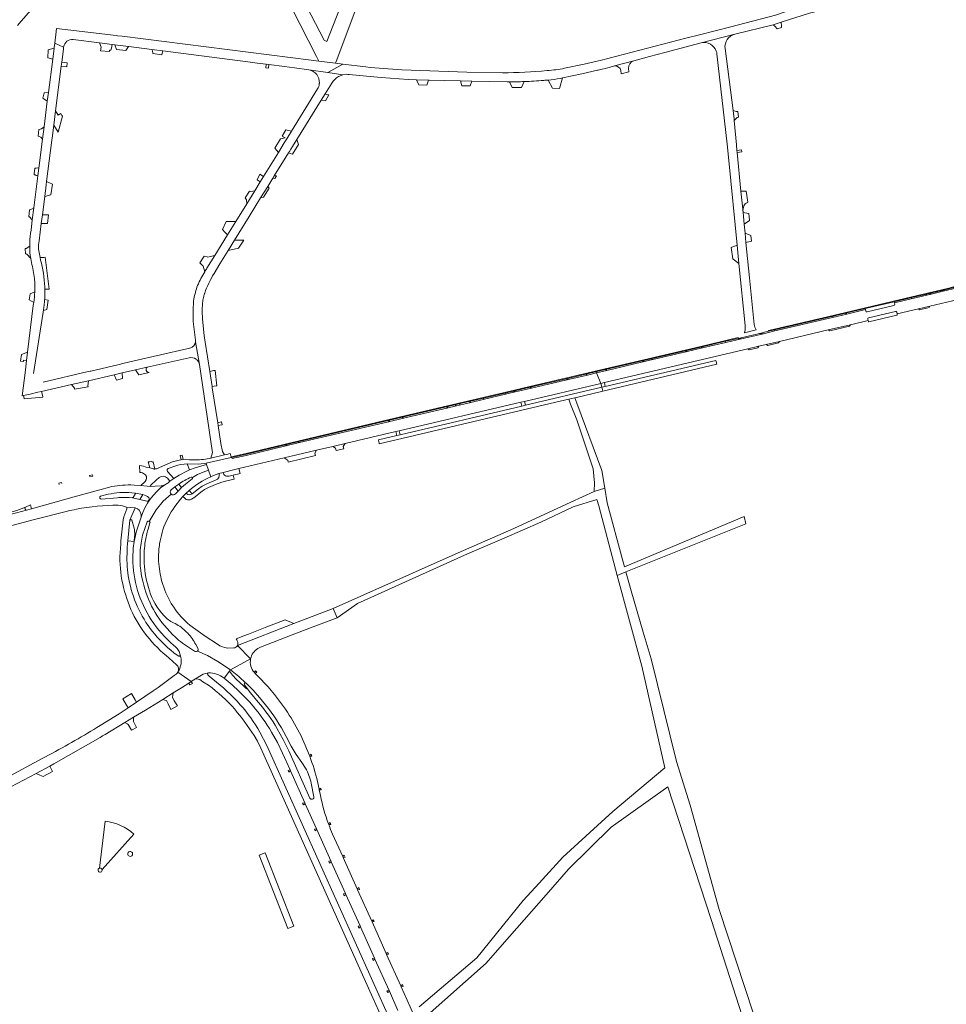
# Model space of a CAD drawing. Header units: metres. Extents: x 166325 to 190320, y 381923 to 404576.
# Tile 183 of 256: x 169980 to 170451, y 388164 to 388664. Entities that reach past the tile are written whole.
import ezdxf

# ---------------------------------------------------------------- set-up
doc = ezdxf.new("R2010")
doc.units = ezdxf.units.M
for name, color, linetype, lineweight in [('B-WE-VH-VERHARDING_ASFALT-GV', 8, 'Continuous', 18), ('B-WE-VH-VERHARDING_BETON-GV', 8, 'Continuous', 18), ('B-WE-VH-VERHARDING_BETONSTRAATSTEEN-GV', 8, 'Continuous', 18), ('B-WE-VH-VERHARDING_FUNDERING_ZAND-GV', 8, 'Continuous', 18), ('B-WE-VH-VERHARDING_HALFVERHARDING-GV', 8, 'Continuous', 18), ('B-WE-VH-VERHARDING_STRAATBAKSTEEN-GV', 8, 'Continuous', 18)]:
    doc.layers.add(name, color=color, linetype=linetype, lineweight=lineweight)

msp = doc.modelspace()

# ---------------------------------------------------------------- linework, layer by layer
at = {"layer": 'B-WE-VH-VERHARDING_ASFALT-GV', "flags": 128}
for points in [[(170425.489, 388515.013), (170425.664, 388514.259), (170436.532, 388516.804), (170442.368, 388518.171), (170453.808, 388520.851), (170459.841, 388522.412), (170458.043, 388527.802), (170456.304, 388527.368), (170449.128, 388525.669), (170442.405, 388524.077), (170440.75, 388523.685), (170432.813, 388521.806), (170424.351, 388519.802), (170424.505, 388519.054)], [(170409.834, 388515.581), (170409.664, 388516.347), (170400.138, 388514.108), (170392.909, 388512.408), (170363.684, 388505.538), (170357.84, 388504.164), (170344.55, 388501.04), (170338.743, 388499.683), (170326.869, 388496.896), (170318.506, 388494.933), (170301.634, 388490.973), (170296.655, 388489.804), (170278.293, 388485.494), (170273.062, 388484.267), (170275.298, 388478.941), (170277.072, 388479.358), (170349.896, 388496.46), (170355.44, 388497.762), (170359.274, 388498.662), (170366.018, 388500.246), (170390.695, 388506.041)], [(170424.107, 388518.414), (170410.464, 388515.201)], [(170411.192, 388512.194), (170424.84, 388515.391)], [(170390.695, 388506.041), (170401.98, 388508.691), (170410.955, 388510.799), (170410.791, 388511.556)], [(170066.331, 388440.16), (170064.254, 388440.385), (170063.149, 388440.225), (170062.104, 388440.127), (170061.178, 388440.019), (170061.104, 388439.892), (170059.177, 388439.452), (170058.173, 388439.235), (170049.578, 388435.629)], [(170065.259, 388438.105), (170070.838, 388437.935), (170073.817, 388438.198), (170074.853, 388438.401), (170087.625, 388441.269)], [(170087.625, 388441.269), (170087.519, 388441.673), (170087.138, 388443.352), (170085.14, 388442.866), (170084.258, 388442.652), (170077.314, 388441.036), (170074.6, 388440.524)], [(170040.942, 388437.276), (170041.236, 388433.733)], [(170048.323, 388435.468), (170048.261, 388435.484), (170046.232, 388435.991), (170044.957, 388436.31)], [(170055.228, 388430.764), (170056.495, 388429.25), (170058.39, 388430.585), (170055.305, 388434.162)], [(170067.904, 388431.184), (170070.447, 388432.642), (170073.343, 388433.858), (170076.028, 388434.949), (170075.013, 388437.801), (170072.117, 388436.982), (170069.264, 388436.067), (170066.411, 388434.98), (170065.019, 388434.344), (170061.134, 388432.265), (170058.39, 388430.585), (170056.495, 388429.25), (170055.537, 388428.476)], [(170056.072, 388435.923), (170058.916, 388436.952)], [(170077.228, 388431.578), (170076.028, 388434.949), (170073.343, 388433.858), (170070.447, 388432.642), (170067.904, 388431.184)], [(170043.958, 388429.167), (170043.728, 388428.953), (170041.687, 388427.054), (170046.505, 388426.628), (170046.381, 388426.725), (170046.371, 388426.836), (170046.866, 388427.445), (170049.408, 388429.852), (170051.001, 388431.137)], [(170067.795, 388430.45), (170064.34, 388427.764), (170062.386, 388426.047), (170060.673, 388424.299), (170059.301, 388422.887)], [(170067.223, 388431.329), (170067.292, 388431.355)], [(170079.885, 388429.899), (170075.191, 388427.969), (170072.901, 388426.822), (170070.953, 388425.416), (170067.802, 388422.902)], [(170079.691, 388427.602), (170082.888, 388428.757), (170084.686, 388429.323), (170089.113, 388430.367), (170088.636, 388432.367), (170086.561, 388431.872)], [(170083.47, 388433.512), (170083.437, 388433.779), (170081.364, 388433.128), (170081.427, 388432.958)], [(170025.711, 388426.258), (170020.887, 388424.94), (170007.809, 388421.367), (169986.195, 388415.297), (169983.657, 388414.58), (169978.566, 388413.267), (169974.557, 388412.251), (169959.955, 388408.763), (169941.994, 388404.563), (169906.98, 388396.557), (169905.203, 388396.14)], [(170051.966, 388426.941), (170048.974, 388426.693), (170046.505, 388426.628), (170041.687, 388427.054), (170038.232, 388427.305), (170036.556, 388427.427)], [(170057.066, 388424.872), (170058.92, 388426.353), (170060.934, 388427.76)], [(170061.891, 388420.175), (170063.055, 388421.447), (170064.732, 388423.151), (170066.25, 388424.577)], [(170067.365, 388420.129), (170068.241, 388420.606), (170069.076, 388421.19), (170069.271, 388421.35), (170072.171, 388423.728), (170073.99, 388425.028), (170076.009, 388426.006), (170079.691, 388427.602)], [(170020.956, 388420.597), (170020.872, 388420.993), (170020.855, 388421.071)], [(170021.247, 388421.643), (170025.123, 388422.648)], [(170037.505, 388420.868), (170041.256, 388420.038), (170042.765, 388422.506)], [(170044.746, 388419.086), (170041.256, 388420.038), (170037.505, 388420.868)], [(170038.897, 388423.235), (170042.765, 388422.506)], [(170045.625, 388408.974), (170045.973, 388408.867), (170049.418, 388414.778), (170052.994, 388419.213), (170057.123, 388422.74)], [(170057.123, 388422.74), (170052.994, 388419.213), (170049.418, 388414.778), (170045.973, 388408.867)], [(170059, 388416.524), (170061.891, 388420.175)], [(170064.914, 388423.034), (170064.732, 388423.151), (170063.055, 388421.447), (170063.983, 388420.619), (170064.79, 388420.074)], [(169911.573, 388391.524), (169920.953, 388393.747), (169931.615, 388396.273), (169969.039, 388405.001), (169987.634, 388409.799), (170004.412, 388414.127)], [(170034.374, 388416.046), (170038.832, 388415.847), (170039.948, 388415.318)], [(170036.188, 388409.495), (170038.832, 388415.847), (170034.374, 388416.046)], [(170035.119, 388399.054), (170036.188, 388409.495)], [(170046.341, 388408.161), (170045.346, 388404.925)], [(170052.481, 388403.205), (170052.884, 388404.541)], [(170031.497, 388397.555), (170031.311, 388395.13)], [(170038.235, 388398.688), (170037.848, 388395.282), (170037.607, 388390.02)], [(170050.743, 388388.644), (170050.684, 388390.461)], [(170052.856, 388376.855), (170052.425, 388378.376)], [(170058.413, 388365.35), (170057.97, 388365.997)], [(170127.876, 388354.802), (170141.317, 388359.97), (170139.386, 388364.727), (170119.384, 388357.016), (170090.728, 388345.908), (170097.442, 388339.103)], [(170052.118, 388362.48), (170053.506, 388361.036)], [(170058.283, 388357.439), (170059.19, 388357.006)], [(170080.646, 388346.498), (170074.41, 388350.579), (170069.558, 388354.03), (170066.645, 388356.262)], [(170101.129, 388344.35), (170102.413, 388344.983), (170118.471, 388351.337), (170127.876, 388354.802)], [(170064.801, 388352.797), (170065.531, 388352.133)], [(170058.326, 388346.051), (170059.312, 388345.144)], [(170070.532, 388343.079), (170075.574, 388340.768), (170080.796, 388337.835), (170087.218, 388333.527), (170097.442, 388339.103), (170090.728, 388345.908)], [(170088.866, 388344.644), (170085.77, 388344.603)], [(170056.044, 388339.484), (170059.856, 388336.165)], [(170060.972, 388340.566), (170060.085, 388341.004), (170058.377, 388342.261)], [(170083.942, 388329.398), (170086.725, 388332.84), (170087.218, 388333.527), (170080.796, 388337.835), (170075.574, 388340.768), (170070.532, 388343.079)], [(170097.442, 388339.103), (170087.218, 388333.527), (170091.388, 388330.095), (170095.067, 388326.78), (170095.108, 388326.743), (170098.675, 388323.222), (170102.037, 388319.53)], [(170023.621, 388300.76), (170033.493, 388306.83), (170037.894, 388309.505), (170044.055, 388313.135), (170052.816, 388318.561), (170058.155, 388321.924), (170062.269, 388324.487), (170065.999, 388326.862), (170067.258, 388327.64), (170060.526, 388332.338), (170060.164, 388331.827), (170059.706, 388331.4), (170058.704, 388330.653), (170050.559, 388324.559), (170048.041, 388322.855), (170039.537, 388317.102), (170035.238, 388314.29), (170030.625, 388311.222), (170021.027, 388305.243)], [(170060.526, 388332.338), (170067.258, 388327.64), (170068.649, 388328.498), (170073.337, 388331.266), (170074.526, 388331.754), (170075.988, 388331.962)], [(170075.988, 388331.962), (170074.526, 388331.754), (170073.337, 388331.266), (170068.649, 388328.498)], [(170078.284, 388328.762), (170076.44, 388330.302), (170075.728, 388331.088)], [(170101.354, 388317.136), (170097.404, 388321.879), (170095.687, 388324.093), (170095.414, 388323.878), (170093.751, 388325.487), (170090.231, 388328.679), (170088.198, 388330.88), (170086.725, 388332.84), (170083.942, 388329.398), (170084.962, 388328.468), (170088.013, 388325.938), (170091.506, 388322.663), (170096.796, 388317.233), (170098.671, 388315.139)], [(170101.005, 388330.523), (170099.992, 388331.484), (170099.692, 388331.763), (170099.354, 388332.115)], [(170071.6, 388328.592), (170073.187, 388327.502), (170076.076, 388325.716)], [(169959.997, 388266.444), (169960.01, 388266.45), (169967.618, 388270.035), (169975.609, 388274.182), (169988.472, 388280.909), (169995.567, 388284.701), (169997.524, 388285.817), (170020.978, 388299.187)], [(170099.178, 388300.242), (170100.911, 388297.339), (170102.62, 388293.791), (170159.549, 388167.048), (170171.664, 388140.077), (170178.244, 388125.428), (170179.091, 388123.542), (170181.691, 388117.547)], [(170184.772, 388118.837), (170182.13, 388124.865), (170181.298, 388126.717), (170170.586, 388150.866), (170168.513, 388155.473), (170105.667, 388295.11), (170102.185, 388301.983)], [(170108.053, 388301.99), (170111.091, 388296.592), (170113.701, 388291.205), (170117.502, 388282.734), (170117.705, 388282.282), (170124.979, 388266.073), (170125.184, 388265.615), (170130.918, 388252.836), (170131.096, 388252.439), (170138.225, 388236.553), (170138.408, 388236.146), (170145.654, 388219.998), (170145.831, 388219.604), (170153.027, 388203.567), (170153.216, 388203.145), (170160.388, 388187.164), (170160.563, 388186.772), (170167.74, 388170.778), (170167.916, 388170.387), (170172.269, 388160.686)], [(170127.57, 388268.498), (170116.824, 388292.49), (170114.036, 388298.209), (170111.001, 388303.666)], [(169995.161, 388290.384), (169992.984, 388289.212), (169991.612, 388288.465), (169973.482, 388278.789), (169970.673, 388277.423), (169967.021, 388275.646), (169958.428, 388271.387), (169950.033, 388267.475), (169950.591, 388266.135), (169952.117, 388262.89), (169953.402, 388263.494), (169953.434, 388263.509)], [(170127.466, 388289.685), (170127.324, 388290.062), (170127.183, 388290.432)], [(170128.166, 388276.114), (170129.567, 388269.125)], [(170132.912, 388269.767), (170132.304, 388272.589), (170132.207, 388273.035), (170131.392, 388276.818)], [(170137.128, 388254.994), (170136.975, 388255.404)], [(170144.401, 388238.355), (170144.211, 388238.779), (170139.103, 388250.164)], [(170209.588, 388093.171), (170203.258, 388107.24), (170203.063, 388107.674), (170195.913, 388123.567), (170195.728, 388123.978), (170188.552, 388139.928), (170188.355, 388140.365), (170183.35, 388151.491), (170183.15, 388151.934), (170182.407, 388153.586), (170178.434, 388162.501), (170173.84, 388172.74), (170173.652, 388173.16), (170166.501, 388189.099), (170166.316, 388189.511), (170159.104, 388205.585), (170158.91, 388206.018), (170151.788, 388221.891), (170151.572, 388222.373), (170144.401, 388238.355)]]:
    msp.add_lwpolyline(points, dxfattribs=at)
at = {"layer": 'B-WE-VH-VERHARDING_ASFALT-GV'}
for points in [[(170410.791, 388511.556, -0.4135559), (170411.192, 388512.194)], [(170074.6, 388440.524, -0.0632889), (170066.331, 388440.16)], [(170044.957, 388436.31, 0.0589818), (170040.942, 388437.276)], [(170049.578, 388435.629, -0.1097341), (170048.814, 388435.423)], [(170055.305, 388434.162, -0.6165065), (170056.072, 388435.923)], [(170058.916, 388436.952, -0.0817196), (170065.259, 388438.105)], [(170041.236, 388433.733, -0.0461538), (170041.951, 388433.668)], [(170041.951, 388433.668, -0.1619994), (170044.093, 388432.482)], [(170044.093, 388432.482, -0.3751408), (170043.958, 388429.167)], [(170060.934, 388427.76, -0.0559006), (170067.223, 388431.329)], [(170066.25, 388424.577, -0.0735518), (170077.228, 388431.578)], [(170081.427, 388432.958, -0.385778), (170079.885, 388429.899)], [(170036.556, 388427.427, 0.0546259), (170025.711, 388426.258)], [(170053.836, 388427.419, 0.1717576), (170041.914, 388410.975)], [(170020.855, 388421.071, -0.3849615), (170021.247, 388421.643)], [(170037.505, 388420.868, 0.0489433), (170030.578, 388420.988)], [(170037.771, 388421.059, -0.2061012), (170037.505, 388420.868)], [(170038.897, 388423.235, -0.4395179), (170038.972, 388423.018)], [(170042.765, 388422.506, -0.1215423), (170045.712, 388420.995)], [(170045.712, 388420.995, -0.2371013), (170045.782, 388419.723)], [(170064.79, 388420.074, 0.2326722), (170067.365, 388420.129)], [(170004.412, 388414.127, -0.0053978), (170009.004, 388415.062)], [(170009.004, 388415.062, -0.0438732), (170030.211, 388417.136)], [(170030.211, 388417.136, -0.0529845), (170034.374, 388416.046)], [(170034.591, 388415.321, 0.0535952), (170032.811, 388409.714)], [(170034.374, 388416.046, -0.3614194), (170034.591, 388415.321)], [(170039.948, 388415.318, -0.314381), (170041.914, 388410.975)], [(170052.884, 388404.541, -0.0743232), (170059, 388416.524)], [(170032.811, 388409.714, 0.0283251), (170031.497, 388397.555)], [(170041.914, 388410.975, 0.0349409), (170038.235, 388398.688)], [(170045.346, 388404.925, 0.031473), (170043.952, 388398.633)], [(170034.772, 388385.945, -0.0392068), (170035.119, 388399.054)], [(170051.252, 388397.525, -0.0300693), (170052.481, 388403.205)], [(170031.311, 388395.13, 0.0667669), (170032.088, 388379.059)], [(170043.952, 388398.633, 0.0443768), (170043.344, 388389.564)], [(170050.684, 388390.461, -0.0365148), (170051.252, 388397.525)], [(170037.607, 388390.02, 0.0716314), (170040.039, 388373.827)], [(170043.715, 388374.731, -0.0796055), (170041.292, 388390.027)], [(170035.607, 388379.611, -0.0310699), (170034.772, 388385.945)], [(170052.425, 388378.376, -0.0565466), (170050.743, 388388.644)], [(170032.088, 388379.059, 0.051756), (170036.691, 388364.229)], [(170039.891, 388365.802, -0.056866), (170035.607, 388379.611)], [(170045.553, 388375.405, 0.1075376), (170052.118, 388362.48)], [(170057.97, 388365.997, -0.0707164), (170052.856, 388376.855)], [(170040.039, 388373.827, 0.0640117), (170046.988, 388358.865)], [(170036.691, 388364.229, 0.0645025), (170044.806, 388350.824)], [(170047.558, 388353.055, -0.062858), (170039.891, 388365.802)], [(170066.645, 388356.262, -0.0799819), (170058.413, 388365.35)], [(170060.889, 388348.686, -0.0719933), (170049.993, 388360.987)], [(170053.506, 388361.036, 0.0973659), (170058.283, 388357.439)], [(170046.988, 388358.865, 0.0641263), (170058.326, 388346.051)], [(170044.806, 388350.824, 0.057543), (170056.044, 388339.484)], [(170058.377, 388342.261, -0.0583428), (170047.558, 388353.055)], [(170065.531, 388352.133, -0.0747438), (170069.609, 388346.339)], [(170059.312, 388345.144, -0.0752361), (170060.822, 388343.332)], [(170064.876, 388345.684, -0.0210386), (170060.889, 388348.686)], [(170070.783, 388344.173, -0.2917522), (170070.532, 388343.079)], [(170085.77, 388344.603, -0.119331), (170080.646, 388346.498)], [(170090.728, 388345.908, -0.2558568), (170088.866, 388344.644)], [(170097.442, 388339.103, -0.208651), (170101.129, 388344.35)], [(170060.526, 388332.338, 0.2255878), (170061.722, 388341.173)], [(170060.822, 388343.332, -0.0749474), (170061.722, 388341.173)], [(170061.722, 388341.173, -0.6548117), (170060.972, 388340.566)], [(170070.532, 388343.079, -0.2948721), (170069.423, 388342.852)], [(170099.354, 388332.115, -0.2386002), (170097.442, 388339.103)], [(170059.856, 388336.165, -0.357438), (170060.526, 388332.338)], [(170075.728, 388331.088, -0.6379249), (170075.988, 388331.962)], [(170075.988, 388331.962, -0.1861424), (170083.942, 388329.398)], [(170114.17, 388314.946, 0.0454794), (170101.005, 388330.523)], [(170068.649, 388328.498, -0.2477996), (170071.6, 388328.592)], [(170076.076, 388325.716, -0.0528987), (170089.38, 388313.542)], [(170092.212, 388315.802, 0.0490844), (170078.284, 388328.762)], [(170102.185, 388301.983, 0.0514393), (170092.212, 388315.802)], [(170098.671, 388315.139, -0.0389825), (170108.053, 388301.99)], [(170127.183, 388290.432, 0.0629419), (170114.17, 388314.946)], [(170089.38, 388313.542, -0.030911), (170099.178, 388300.242)], [(170021.027, 388305.243, -0.0129568), (169995.161, 388290.384)], [(170020.978, 388299.187, 0.0010045), (170023.621, 388300.76)], [(170131.392, 388276.818, 0.0309772), (170127.466, 388289.685)], [(170136.975, 388255.404, -0.0399577), (170132.912, 388269.767)], [(170139.103, 388250.164, -0.0140116), (170137.128, 388254.994)]]:
    msp.add_lwpolyline(points, format="xyb", dxfattribs=at)
at = {"layer": 'B-WE-VH-VERHARDING_ASFALT-GV', "flags": 128}
for points in [[(170334.223, 388488.63), (170333.692, 388490.57), (170277.541, 388477.376), (170275.762, 388476.958), (170276.323, 388474.977)], [(170234.722, 388469.412), (170236.453, 388469.819), (170275.298, 388478.941), (170273.062, 388484.267), (170268.44, 388483.182), (170258.026, 388480.737), (170240.121, 388476.535), (170231.077, 388474.412), (170226.805, 388473.409), (170215.474, 388470.75), (170209.201, 388469.277), (170203.484, 388467.935), (170201.9, 388467.563), (170197.091, 388466.435), (170174.993, 388461.248), (170167.502, 388459.49), (170122.184, 388448.853), (170115.366, 388447.253), (170095.15, 388442.415), (170088.079, 388440.829), (170087.957, 388441.342), (170087.625, 388441.269), (170074.853, 388438.401), (170075.013, 388437.801), (170076.028, 388434.949), (170077.228, 388431.578), (170078.591, 388432.176), (170081.364, 388433.128), (170083.437, 388433.779), (170089.419, 388435.204), (170091.542, 388435.71), (170114.515, 388441.182), (170130.886, 388445.027), (170139.147, 388446.967), (170145.408, 388448.437), (170171.18, 388454.49), (170172.941, 388454.903)], [(170252.373, 388469.329), (170258.955, 388470.881), (170262.13, 388471.63), (170266.512, 388472.663), (170276.323, 388474.977), (170275.762, 388476.958), (170236.942, 388467.836), (170235.219, 388467.431), (170173.376, 388452.9), (170171.622, 388452.488), (170162.339, 388450.307), (170162.419, 388449.915), (170162.499, 388449.523), (170162.769, 388448.2)], [(170060.934, 388427.76), (170058.92, 388426.353), (170060.673, 388424.299), (170062.386, 388426.047)]]:
    msp.add_lwpolyline(points, close=True, dxfattribs=at)
at = {"layer": 'B-WE-VH-VERHARDING_BETON-GV', "flags": 128}
for points in [[(170087.218, 388333.527), (170086.725, 388332.84), (170088.198, 388330.88), (170090.231, 388328.679), (170093.751, 388325.487), (170095.414, 388323.878), (170095.687, 388324.093), (170094.334, 388325.977)], [(170095.067, 388326.78), (170091.388, 388330.095), (170087.218, 388333.527)]]:
    msp.add_lwpolyline(points, dxfattribs=at)
for points in [[(170099.981, 388332.99), (170099.354, 388332.115), (170099.692, 388331.763), (170100.608, 388332.282)], [(170128.172, 388290.718), (170127.324, 388290.062), (170127.466, 388289.685), (170128.536, 388289.803)], [(170117.502, 388282.734), (170116.485, 388282.513), (170116.852, 388281.647), (170117.705, 388282.282)], [(170133.163, 388273.511), (170132.207, 388273.035), (170132.304, 388272.589), (170133.289, 388272.565)], [(170125.184, 388265.615), (170124.979, 388266.073), (170123.864, 388265.885), (170124.296, 388265.01)], [(170137.845, 388256.023), (170136.975, 388255.404), (170137.128, 388254.994), (170138.164, 388255.1)], [(170131.096, 388252.439), (170130.918, 388252.836), (170129.86, 388252.663), (170130.254, 388251.78)], [(170104.882, 388240.68), (170101.835, 388239.472), (170116.336, 388202.189), (170119.425, 388203.369)], [(170144.983, 388239.415), (170144.211, 388238.779), (170144.401, 388238.355), (170145.377, 388238.542)], [(170138.408, 388236.146), (170138.225, 388236.553), (170137.166, 388236.365), (170137.573, 388235.476)], [(170145.831, 388219.604), (170145.654, 388219.998), (170144.591, 388219.803), (170144.993, 388218.922)], [(170152.362, 388223.039), (170151.572, 388222.373), (170151.788, 388221.891), (170152.737, 388222.139)], [(170159.716, 388206.635), (170158.91, 388206.018), (170159.104, 388205.585), (170160.104, 388205.764)], [(170153.216, 388203.145), (170153.027, 388203.567), (170151.983, 388203.378), (170152.382, 388202.516)], [(170167.128, 388190.168), (170166.316, 388189.511), (170166.501, 388189.099), (170167.517, 388189.273)], [(170160.563, 388186.772), (170160.388, 388187.164), (170159.332, 388187.001), (170159.733, 388186.096)], [(170167.916, 388170.387), (170167.74, 388170.778), (170166.687, 388170.604), (170167.076, 388169.729)], [(170174.536, 388173.801), (170173.652, 388173.16), (170173.84, 388172.74), (170174.934, 388172.901)]]:
    msp.add_lwpolyline(points, close=True, dxfattribs=at)
at = {"layer": 'B-WE-VH-VERHARDING_BETON-GV'}
for points in [[(170037.186, 388240.986, 1.5834507), (170036.398, 388238.863)], [(170036.398, 388238.863, 0.6311252), (170037.186, 388240.986)], [(170020.699, 388232.878, 0.9403201), (170021.21, 388230.804)], [(170022.01, 388232.257, 0.3900585), (170020.699, 388232.878)], [(170021.21, 388230.804, 0.4751141), (170022.01, 388232.257)]]:
    msp.add_lwpolyline(points, format="xyb", dxfattribs=at)
at = {"layer": 'B-WE-VH-VERHARDING_BETONSTRAATSTEEN-GV', "flags": 128}
for points in [[(170007.424, 388653.465), (170020.745, 388651.802), (170027.129, 388651.006), (170028.496, 388650.835), (170035.427, 388649.97), (170035.586, 388649.95), (170047.325, 388648.429), (170052.935, 388647.702), (170096.077, 388642.112), (170100.814, 388641.498), (170105.415, 388640.902), (170106.754, 388640.728), (170114.611, 388639.71), (170119.761, 388639.043), (170126.98, 388638.104), (170136.61, 388636.681), (170144.298, 388640.976), (170140.491, 388641.455), (170132.135, 388642.508), (170128.126, 388643.013), (170053.557, 388652.404), (170032.162, 388655.098), (170029.767, 388655.4), (170029.152, 388655.475), (169998.904, 388659.016), (169998.712, 388657.498)], [(169998.712, 388657.498), (169997.96, 388651.591), (170002.493, 388649.639)], [(170343.232, 388656.108), (170326.208, 388651.725)], [(169993.856, 388581.454), (169996.509, 388602.401), (169996.627, 388603.335), (169997.466, 388609.955), (169998.387, 388617.227), (170001.264, 388639.941), (170001.528, 388642.024), (170002.362, 388648.607), (170002.493, 388649.639), (169997.96, 388651.591), (169997.685, 388649.423), (169997.633, 388649.01), (169996.939, 388643.536), (169994.782, 388626.523), (169994.221, 388622.099), (169992.577, 388609.126), (169991.783, 388602.868), (169989.928, 388588.233), (169989.426, 388584.275), (169987.364, 388568.009), (169986.602, 388561.993), (169985.932, 388556.71)], [(170344.494, 388596.168), (170344.397, 388597.164), (170344.122, 388599.969), (170343.006, 388612.349), (170342.933, 388613.156), (170342.384, 388617.446), (170338.363, 388648.852)], [(170334.221, 388646.173), (170339.383, 388600.419), (170340.211, 388592.033), (170344.441, 388549.161), (170345.375, 388539.697), (170348.476, 388508.269)], [(170292.083, 388642.636), (170282.276, 388640.024)], [(170142.103, 388634.67), (170144.317, 388635.541), (170136.61, 388636.681), (170126.98, 388638.104)], [(170248.456, 388632.882), (170250.734, 388628.711), (170254.354, 388628.656), (170255.838, 388633.996)], [(170255.838, 388633.996), (170254.617, 388633.732)], [(170285.473, 388637.788), (170285.631, 388636.072), (170289.541, 388636.999), (170289.385, 388638.755)], [(170116.717, 388595.933), (170117.107, 388596.56), (170117.851, 388597.758), (170118.715, 388599.149), (170120.876, 388602.627), (170133.317, 388622.65), (170135.348, 388625.919), (170138.685, 388631.29)], [(170132.345, 388631.273), (170132.333, 388631.14), (170132.319, 388631.007)], [(170228.949, 388632.026), (170230.282, 388629.178), (170235.006, 388629.07), (170236.405, 388632.108)], [(170131.407, 388628.389), (170118.159, 388606.918), (170115.754, 388603.02), (170114.511, 388601.006), (170111.518, 388596.154), (170104.014, 388583.993), (170102.308, 388581.227), (170099.524, 388576.717), (170095.468, 388570.143), (170089.885, 388561.094), (170085.668, 388554.26), (170079.279, 388543.905), (170075.258, 388537.389)], [(170078.868, 388534.714), (170081.864, 388539.587), (170086.069, 388546.427), (170089.271, 388551.634), (170096.626, 388563.597), (170102.515, 388573.076), (170106.106, 388578.855), (170108.69, 388583.014), (170109.481, 388584.287), (170116.717, 388595.933)], [(170348.587, 388507.286), (170348.494, 388506.068), (170348.193, 388504.659), (170354.116, 388506.106), (170353.398, 388507.491), (170353.092, 388508.808), (170350.746, 388532.578), (170348.98, 388550.477), (170348.524, 388555.1), (170348.064, 388559.761), (170347.483, 388565.649), (170347.463, 388565.849), (170346.424, 388576.464), (170344.494, 388596.168)], [(169990.038, 388551.318), (169991.156, 388560.144), (169991.713, 388564.544), (169992.875, 388573.716), (169993.64, 388579.75), (169993.856, 388581.454)], [(170349.135, 388576.518), (170346.424, 388576.464), (170347.463, 388565.849)], [(170349.882, 388570.859), (170349.135, 388576.518)], [(169985.289, 388548.624), (169983.515, 388547.357), (169983.252, 388547.405), (169982.929, 388547.465), (169983.169, 388544.651), (169983.473, 388544.604), (169983.746, 388544.562), (169985.795, 388542.273)], [(169990.753, 388541.546), (169990.533, 388542.766), (169989.751, 388547.115)], [(170079.279, 388543.905), (170076.866, 388543.315), (170075.657, 388543.019), (170075.365, 388543.094), (170073.824, 388543.489), (170071.701, 388540.089), (170072.811, 388538.986), (170073.358, 388538.442), (170074.156, 388535.631)], [(170075.258, 388537.389), (170079.279, 388543.905)], [(169993.142, 388542.94), (169993.056, 388542.934), (169992.522, 388542.899), (169990.533, 388542.766), (169990.753, 388541.546)], [(169992.885, 388527.959), (169992.894, 388527.786), (169992.903, 388527.613), (169992.924, 388527.102), (169992.94, 388526.683), (169995.179, 388526.771), (169993.142, 388542.94)], [(169986.671, 388538.175), (169987.719, 388532.154)], [(169987.852, 388525.429), (169985.429, 388524.403), (169984.996, 388521.319), (169987.328, 388519.956)], [(169992.944, 388526.591), (169992.94, 388526.683), (169992.924, 388527.102), (169992.903, 388527.613), (169992.894, 388527.786), (169992.885, 388527.959)], [(170073.981, 388524.367), (170074.05, 388524.561), (170074.12, 388524.754)], [(169992.206, 388515.846), (169994.033, 388516.39), (169994.653, 388521.212)], [(169994.653, 388521.212), (169992.862, 388521.503)], [(170068.349, 388510.291), (170069.514, 388500.921), (170069.441, 388499.941), (170071.485, 388488.516), (170077.944, 388444.902), (170078.013, 388443.898), (170077.314, 388441.036), (170084.258, 388442.652), (170083.138, 388444.35), (170082.381, 388448.363), (170080.949, 388457.486), (170080.716, 388458.99), (170077.981, 388476.631), (170077.875, 388477.314), (170076.679, 388485.033), (170074.381, 388499.855), (170073.871, 388503.198), (170072.944, 388511.564), (170072.835, 388515.78), (170073.006, 388519.879)], [(170424.505, 388519.054), (170424.351, 388519.802), (170424.222, 388520.352), (170409.533, 388516.903), (170409.664, 388516.347), (170409.834, 388515.581)], [(169987.099, 388518.54), (169984.207, 388494.837), (169983.674, 388490.48), (169982.914, 388484.249), (169981.494, 388472.611), (169982.068, 388472.742), (169985.446, 388473.514), (169989.36, 388474.408), (169991.271, 388474.845), (170006.513, 388478.327), (170015.071, 388480.282), (170028.089, 388483.256), (170032.243, 388484.205), (170039.017, 388485.753), (170044.877, 388487.092), (170066.16, 388491.954)], [(169987.251, 388483.988), (169992.073, 388515.096)], [(170425.715, 388514.094), (170425.664, 388514.259), (170425.489, 388515.013)], [(170410.791, 388511.556), (170410.955, 388510.799), (170410.996, 388510.633)], [(170411.413, 388510.235), (170425.527, 388513.544)], [(170071.485, 388488.516), (170069.441, 388499.941), (170069.341, 388499.145), (170068.862, 388498.286), (170068.719, 388498.169), (170067.695, 388497.334)], [(170066.455, 388496.828), (170065.08, 388496.389), (170038.257, 388490.293), (170033.26, 388489.158), (170030.055, 388488.412), (170016.292, 388485.207), (170016.007, 388485.141), (170014.976, 388484.901), (169992.024, 388479.557)], [(170044.877, 388487.092), (170039.017, 388485.753), (170040.71, 388483.253), (170045.896, 388484.471)], [(170091.542, 388435.71), (170089.419, 388435.204), (170083.437, 388433.779), (170083.47, 388433.512)], [(170086.561, 388431.872), (170088.636, 388432.367), (170092.099, 388433.192), (170091.542, 388435.71)], [(170001.401, 388428.655), (170000.12, 388428.336), (170000.296, 388427.653)], [(170001.552, 388428.135), (170001.401, 388428.655)], [(170042.765, 388422.506), (170041.256, 388420.038), (170044.746, 388419.086)], [(170039.948, 388415.318), (170038.832, 388415.847), (170036.188, 388409.495)], [(170119.384, 388357.016), (170115.022, 388358.897), (170104.837, 388354.974), (170096.39, 388351.715), (170094.003, 388350.774), (170090.089, 388349.23)], [(170090.728, 388345.908), (170119.384, 388357.016)]]:
    msp.add_lwpolyline(points, dxfattribs=at)
for points in [[(170366.915, 388662.232), (170362.84, 388660.931), (170363.552, 388660.187), (170364.75, 388658.936), (170366.934, 388659.602), (170366.93, 388660.197)], [(169997.633, 388649.01), (169994.674, 388648.198), (169994.52, 388644.197), (169995.086, 388644.042), (169996.939, 388643.536)], [(170027.129, 388651.006), (170020.745, 388651.802), (170021.479, 388649.64), (170021.22, 388647.709), (170025.785, 388647.358), (170025.852, 388648.068), (170026.387, 388648.018), (170026.883, 388648.988)], [(170035.427, 388649.97), (170028.496, 388650.835), (170029.329, 388648.466), (170034.126, 388647.882)], [(170052.935, 388647.702), (170047.325, 388648.429), (170047.667, 388647.67), (170047.842, 388646.386), (170052.295, 388645.69), (170052.447, 388646.608)], [(170187.746, 388632.77), (170181.61, 388632.966), (170182.869, 388630.382), (170187.004, 388630.307)], [(170209.741, 388632.367), (170203.953, 388632.472), (170204.706, 388629.875), (170208.881, 388629.901)], [(169994.782, 388626.523), (169992.913, 388626.463), (169992.532, 388626.451), (169991.927, 388623.717), (169992.522, 388623.297), (169994.221, 388622.099)], [(170137.225, 388625.398), (170136.575, 388625.447), (170136.008, 388625.491), (170135.348, 388625.919), (170133.317, 388622.65), (170135.45, 388622.419)], [(170001.861, 388614.632), (170001.667, 388614.911), (170001.029, 388615.831), (169999.781, 388615.044), (169998.387, 388617.227), (169997.466, 388609.955), (169999.651, 388606.468)], [(170344.829, 388616.966), (170344.041, 388616.922), (170342.384, 388617.446), (170342.933, 388613.156), (170343.006, 388612.349), (170344.552, 388613.917), (170345.206, 388614.128)], [(170121.741, 388600.229), (170120.876, 388602.627), (170118.715, 388599.149), (170117.851, 388597.758), (170117.107, 388596.56), (170116.717, 388595.933), (170117.5, 388595.64), (170118.627, 388595.217)], [(170346.713, 388597.391), (170344.397, 388597.164), (170344.494, 388596.168), (170346.811, 388596.396)], [(169989.928, 388588.233), (169989.058, 388588.331), (169988.521, 388588.121), (169988.18, 388588.172), (169987.92, 388588.211), (169987.514, 388585.266), (169987.48, 388584.803), (169987.759, 388584.77), (169988.094, 388584.73), (169988.554, 388584.392), (169989.426, 388584.275)], [(170104.014, 388583.993), (170102.169, 388585.132), (170100.7, 388582.219), (170102.308, 388581.227)], [(170110.634, 388584.217), (170109.481, 388584.287), (170108.69, 388583.014), (170109.796, 388582.941)], [(169996.898, 388580.091), (169993.856, 388581.454), (169993.64, 388579.75), (169992.875, 388573.716), (169996.01, 388574.582)], [(170106.859, 388578.071), (170106.106, 388578.855), (170102.515, 388573.076), (170104.055, 388573.443)], [(170099.524, 388576.717), (170097.525, 388576.29), (170096.871, 388576.497), (170094.659, 388573.073), (170095.324, 388572.158), (170095.468, 388570.143)], [(169987.364, 388568.009), (169986.256, 388567.311), (169985.562, 388566.99), (169985.509, 388566.965), (169985.251, 388566.999), (169984.785, 388563.451), (169985.095, 388563.423), (169986.602, 388561.993)], [(169994.853, 388564.486), (169991.713, 388564.544), (169991.156, 388560.144), (169994.223, 388560.03)], [(170350.443, 388565.187), (170350.265, 388565.215), (170347.483, 388565.649), (170348.064, 388559.761), (170350.799, 388561.575)], [(170089.885, 388561.094), (170086.572, 388561.116), (170085.004, 388561.127), (170083.217, 388557.06), (170084.393, 388555.716), (170085.668, 388554.26)], [(170351.489, 388553.95), (170351.381, 388553.992), (170348.524, 388555.1), (170348.98, 388550.477), (170351.179, 388550.938), (170351.741, 388551.072)], [(170094.03, 388551.701), (170093.313, 388551.685), (170091.524, 388551.645), (170089.271, 388551.634), (170086.069, 388546.427), (170091.327, 388547.617)], [(170344.441, 388549.161), (170341.819, 388548.108), (170341.406, 388547.942), (170342.213, 388542.108), (170342.484, 388541.901), (170345.375, 388539.697)], [(170424.222, 388520.352), (170433.231, 388522.468), (170440.151, 388524.093), (170442.755, 388524.704), (170448.584, 388526.073), (170451.374, 388526.728), (170456.166, 388527.922), (170457.902, 388528.367), (170457.809, 388528.704), (170451.289, 388527.068), (170433.151, 388522.809), (170393.196, 388513.427), (170363.458, 388506.444), (170360.387, 388505.73), (170360.467, 388505.389), (170363.537, 388506.103), (170393.276, 388513.086), (170399.49, 388514.545), (170409.533, 388516.903)], [(170440.75, 388523.685), (170440.151, 388524.093), (170433.231, 388522.468), (170432.813, 388521.806)], [(170449.128, 388525.669), (170448.584, 388526.073), (170442.755, 388524.704), (170442.405, 388524.077)], [(170400.138, 388514.108), (170399.49, 388514.545), (170393.276, 388513.086), (170392.909, 388512.408)], [(170441.937, 388517.392), (170442.368, 388518.171), (170436.532, 388516.804), (170437.115, 388516.262)], [(170357.84, 388504.164), (170356.804, 388504.153), (170355.889, 388504.324), (170346.563, 388502.099), (170345.496, 388501.393), (170344.55, 388501.04)], [(170363.684, 388505.538), (170363.537, 388506.103), (170360.467, 388505.389), (170355.889, 388504.324), (170356.804, 388504.153), (170357.84, 388504.164)], [(170401.516, 388507.914), (170401.98, 388508.691), (170390.695, 388506.041), (170391.477, 388505.56)], [(170319.003, 388495.702), (170326.072, 388497.362), (170338.569, 388500.297), (170345.145, 388501.779), (170345.055, 388502.179), (170325.992, 388497.703), (170297.059, 388490.909), (170277.485, 388486.313), (170273.855, 388485.461), (170273.31, 388484.973), (170277.565, 388485.972), (170297.139, 388490.568), (170300.823, 388491.433)], [(170344.55, 388501.04), (170345.496, 388501.393), (170346.563, 388502.099), (170345.145, 388501.779), (170338.569, 388500.297), (170338.743, 388499.683)], [(170365.494, 388499.468), (170366.018, 388500.246), (170359.274, 388498.662), (170360.037, 388498.188)], [(170326.869, 388496.896), (170326.072, 388497.362), (170319.003, 388495.702), (170318.506, 388494.933)], [(170354.929, 388496.991), (170355.44, 388497.762), (170349.896, 388496.46), (170350.608, 388495.977)], [(170301.634, 388490.973), (170300.823, 388491.433), (170297.139, 388490.568), (170296.655, 388489.804)], [(170032.243, 388484.205), (170028.089, 388483.256), (170029.332, 388480.589), (170032.429, 388481.441)], [(170079.431, 388485.532), (170078.823, 388485.422), (170076.679, 388485.033), (170077.875, 388477.314), (170079.936, 388477.626), (170080.252, 388477.674), (170080.274, 388477.677)], [(170197.544, 388467.181), (170201.105, 388468.017), (170203.886, 388468.671), (170208.436, 388469.739), (170215.905, 388471.493), (170226.656, 388474.017), (170231.538, 388475.164), (170239.349, 388476.998), (170258.474, 388481.489), (170267.702, 388483.656), (170273.31, 388484.973), (170273.855, 388485.461), (170239.269, 388477.339), (170231.458, 388475.505), (170197.464, 388467.522), (170167.813, 388460.559), (170121.343, 388449.647), (170095.193, 388443.429), (170087.519, 388441.673), (170087.625, 388441.269), (170087.957, 388441.342), (170095.276, 388443.032), (170115.821, 388447.991), (170121.423, 388449.306), (170167.893, 388460.219), (170174.312, 388461.726)], [(170278.293, 388485.494), (170277.565, 388485.972), (170273.31, 388484.973), (170273.062, 388484.267)], [(170015.071, 388480.282), (170006.513, 388478.327), (170007.943, 388476.569), (170008.068, 388476.01), (170014.904, 388477.262), (170014.799, 388477.636)], [(170268.44, 388483.182), (170267.702, 388483.656), (170258.474, 388481.489), (170258.026, 388480.737)], [(170277.072, 388479.358), (170275.298, 388478.941), (170275.762, 388476.958), (170277.541, 388477.376)], [(170226.805, 388473.409), (170226.656, 388474.017), (170215.905, 388471.493), (170215.474, 388470.75)], [(170240.121, 388476.535), (170239.349, 388476.998), (170231.538, 388475.164), (170231.077, 388474.412)], [(170209.201, 388469.277), (170208.436, 388469.739), (170203.886, 388468.671), (170203.484, 388467.935)], [(170236.453, 388469.819), (170234.722, 388469.412), (170235.219, 388467.431), (170236.942, 388467.836)], [(170201.9, 388467.563), (170201.105, 388468.017), (170197.544, 388467.181), (170197.091, 388466.435)], [(170082.726, 388459.392), (170082.546, 388459.356), (170080.716, 388458.99), (170080.949, 388457.486), (170082.766, 388457.82), (170083.007, 388457.864)], [(170174.993, 388461.248), (170174.312, 388461.726), (170167.893, 388460.219), (170167.502, 388459.49)], [(170172.941, 388454.903), (170171.18, 388454.49), (170171.622, 388452.488), (170173.376, 388452.9)], [(170122.184, 388448.853), (170121.423, 388449.306), (170115.821, 388447.991), (170115.366, 388447.253)], [(170130.336, 388442.294), (170130.04, 388443.538), (170130.886, 388445.027), (170114.515, 388441.182), (170115.981, 388440.19), (170116.315, 388439.964), (170116.593, 388439.029)], [(170144.473, 388446.944), (170145.408, 388448.437), (170139.147, 388446.967), (170140.533, 388446.014), (170140.825, 388444.785), (170144.764, 388445.721)], [(170062.63, 388442.482), (170061.616, 388442.25), (170062.104, 388440.127), (170063.149, 388440.225)], [(170017.118, 388432.566), (170015.703, 388432.214), (170015.856, 388431.591), (170017.259, 388431.922)], [(170067.258, 388327.64), (170065.999, 388326.862), (170066.53, 388326.01), (170066.612, 388325.879), (170067.871, 388326.649)], [(170038.835, 388318.323), (170037.02, 388321.477), (170032.515, 388318.887), (170034.47, 388315.586), (170035.238, 388314.29), (170039.537, 388317.102)], [(170057.939, 388320.701), (170058.155, 388321.924), (170052.816, 388318.561), (170053.951, 388318.204), (170054.679, 388317.975), (170055.654, 388316.228), (170056.943, 388313.479), (170059.192, 388314.659), (170060.314, 388315.248), (170058.66, 388317.874), (170057.754, 388319.657)], [(170037.971, 388308.189), (170037.894, 388309.505), (170033.493, 388306.83), (170034.729, 388306.157), (170035.274, 388305.86), (170036.915, 388302.967), (170039.529, 388304.339), (170038.022, 388307.316)], [(169996.844, 388281.949), (169996.222, 388283.289), (169995.567, 388284.701), (169988.472, 388280.909), (169990.416, 388280.141), (169992.104, 388279.474)]]:
    msp.add_lwpolyline(points, close=True, dxfattribs=at)
at = {"layer": 'B-WE-VH-VERHARDING_BETONSTRAATSTEEN-GV'}
for points in [[(170338.363, 388648.852, -0.3753738), (170343.232, 388656.108)], [(170002.493, 388649.639, -0.413021), (170007.424, 388653.465)], [(170326.208, 388651.725, -0.3899945), (170333.918, 388647.522)], [(170333.918, 388647.522, -0.0527985), (170334.221, 388646.173)], [(170282.276, 388640.024, -0.3664903), (170285.473, 388637.788)], [(170289.385, 388638.755, -0.3534218), (170292.083, 388642.636)], [(170126.98, 388638.104, -0.3884973), (170132.345, 388631.273)], [(170138.685, 388631.29, -0.1065019), (170142.103, 388634.67)], [(170132.319, 388631.007, -0.1092876), (170131.407, 388628.389)], [(170236.405, 388632.108, -0.0107283), (170228.949, 388632.026)], [(170347.463, 388565.849, -0.092503), (170347.873, 388569.049)], [(170347.873, 388569.049, -0.1766168), (170349.712, 388570.79)], [(170349.712, 388570.79, -0.0151516), (170349.882, 388570.859)], [(169985.932, 388556.71, 0.0267433), (169985.326, 388550.354)], [(169985.326, 388550.354, 0.0109776), (169985.289, 388548.624)], [(169989.751, 388547.115, -0.0825488), (169990.038, 388551.318)], [(169985.795, 388542.273, -0.0396903), (169985.289, 388548.624)], [(169985.795, 388542.273, 0.0263999), (169986.671, 388538.175)], [(169992.885, 388527.959, 0.0578456), (169990.753, 388541.546)], [(170074.156, 388535.631, 0.0318837), (170070.493, 388528.587)], [(170074.12, 388524.754, -0.0483603), (170078.868, 388534.714)], [(170074.156, 388535.631, -0.0085817), (170075.258, 388537.389)], [(169987.719, 388532.154, -0.0082379), (169987.838, 388530.333)], [(169987.838, 388530.333, -0.0225283), (169987.852, 388525.429)], [(169987.328, 388519.956, 0.0256078), (169987.852, 388525.429)], [(169992.892, 388522.016, 0.0205512), (169992.944, 388526.591)], [(170070.493, 388528.587, 0.0395447), (170068.677, 388521.866)], [(170073.511, 388522.602, -0.0147417), (170073.981, 388524.367)], [(169987.328, 388519.956, -0.0064165), (169987.099, 388518.54)], [(169992.862, 388521.503, -0.0138246), (169992.593, 388518.542)], [(169992.862, 388521.503, 0.003999), (169992.892, 388522.016)], [(170068.677, 388521.866, 0.0449202), (170068.349, 388510.291)], [(170073.006, 388519.879, -0.0232183), (170073.511, 388522.602)], [(170424.107, 388518.414, 0.4101244), (170424.505, 388519.054)], [(169992.073, 388515.096, 0.003878), (169992.206, 388515.846)], [(169992.206, 388515.846, 0.0122019), (169992.593, 388518.542)], [(170409.834, 388515.581, 0.4097913), (170410.464, 388515.201)], [(170425.489, 388515.013, 0.4158523), (170424.84, 388515.391)], [(170425.527, 388513.544, 0.2992651), (170425.715, 388514.094)], [(170410.996, 388510.633, 0.2834246), (170411.413, 388510.235)], [(170348.476, 388508.269, -0.0354973), (170348.587, 388507.286)], [(170067.695, 388497.334, -0.0837472), (170066.455, 388496.828)], [(170066.16, 388491.954, -0.2164298), (170069.734, 388491.229)], [(170069.734, 388491.229, -0.0930279), (170070.865, 388490.038)], [(170070.865, 388490.038, -0.0933339), (170071.485, 388488.516)], [(170045.896, 388484.471, -0.7178841), (170044.877, 388487.092)], [(170083.47, 388433.512, 0.4175115), (170086.561, 388431.872)], [(170044.746, 388419.086, 0.3268777), (170045.782, 388419.723)], [(170036.188, 388409.495, -0.5902492), (170037.211, 388409.55)], [(170038.29, 388405.489, -0.0962501), (170038.235, 388398.688)], [(170090.089, 388349.23, -0.0239707), (170090.653, 388348.186)], [(170090.653, 388348.186, -0.2594459), (170090.728, 388345.908)]]:
    msp.add_lwpolyline(points, format="xyb", dxfattribs=at)
at = {"layer": 'B-WE-VH-VERHARDING_FUNDERING_ZAND-GV', "flags": 128}
for points in [[(170068.084, 388768.074), (170130.969, 388644.795), (170132.135, 388642.508), (170140.491, 388641.455), (170141.153, 388643.222), (170156.098, 388683.087)], [(170150.582, 388689.365), (170136.202, 388652.43), (170134.873, 388653.121), (170086.238, 388746.716)], [(169978.995, 388660.612), (169980.915, 388662.825), (170000, 388684.82)], [(170352.871, 388159.033), (170335.328, 388211.963), (170320.572, 388264.894), (170313.755, 388287.108), (170300.763, 388339.076), (170296.793, 388352.629), (170290.638, 388373.641), (170288.026, 388383.276), (170283.592, 388381.491), (170296.092, 388335.467), (170307.74, 388283.82), (170281.335, 388261.686), (170255.933, 388238.429), (170244.005, 388225.355), (170235.884, 388216.454), (170212.253, 388187.366), (170182.948, 388162.474)], [(170185.546, 388156.678), (170217.026, 388184.702), (170225.177, 388193.978), (170247.519, 388219.404), (170258.88, 388232.334), (170280.473, 388253.666), (170309.244, 388274.197), (170331.214, 388206.755), (170348.641, 388153.259)]]:
    msp.add_lwpolyline(points, dxfattribs=at)
for points in [[(170263.117, 388468.97), (170262.13, 388471.63), (170258.955, 388470.881), (170259.325, 388469.926), (170259.952, 388468.309), (170263.03, 388460.375), (170271.331, 388435.553), (170272.133, 388428.416), (170271.812, 388424.085), (170277.265, 388425.689), (170275.822, 388434.751)], [(170286.526, 388388.807), (170278.548, 388418.231), (170277.265, 388425.689), (170271.812, 388424.085), (170260.013, 388418.635), (170231.114, 388405.23), (170202.769, 388393.005), (170154.856, 388371.629), (170139.386, 388364.727), (170141.317, 388359.97), (170151.76, 388367.241), (170207.497, 388392.399), (170226.243, 388400.323), (170244.873, 388408.418), (170261.21, 388416.233), (170273.255, 388419.995), (170274.298, 388416.707), (170283.592, 388381.491), (170288.026, 388383.276), (170348.849, 388407.666), (170348.02, 388411.317), (170287.319, 388385.884)]]:
    msp.add_lwpolyline(points, close=True, dxfattribs=at)
at = {"layer": 'B-WE-VH-VERHARDING_HALFVERHARDING-GV', "flags": 128}
for points in [[(170023.658, 388256.727), (170020.699, 388232.878)], [(170022.01, 388232.257), (170038.137, 388250.119)]]:
    msp.add_lwpolyline(points, dxfattribs=at)
at = {"layer": 'B-WE-VH-VERHARDING_HALFVERHARDING-GV'}
msp.add_lwpolyline([(170038.137, 388250.119, 0.1627689), (170023.658, 388256.727)], format="xyb", dxfattribs=at)
at = {"layer": 'B-WE-VH-VERHARDING_STRAATBAKSTEEN-GV', "flags": 128}
for points in [[(170459.394, 388691.309), (170431.544, 388684.344), (170423.518, 388682.337), (170381.051, 388671.717), (170363.927, 388665.882), (170341.206, 388659.931), (170325.408, 388655.851), (170318.489, 388654.064), (170275.684, 388643.008), (170266.857, 388640.997), (170256.899, 388638.846)], [(170366.915, 388662.232), (170381.224, 388666.801), (170388.669, 388668.679), (170419.698, 388676.846), (170429.829, 388679.437), (170433.945, 388680.454), (170438.822, 388681.699), (170442.746, 388682.605), (170448.342, 388683.929), (170455.297, 388685.574)], [(170254.617, 388633.732), (170255.838, 388633.996), (170265.599, 388636.108), (170273.528, 388637.823), (170273.852, 388637.902), (170279.568, 388639.303), (170282.276, 388640.024), (170292.083, 388642.636), (170300.04, 388644.756), (170307.77, 388646.815), (170326.208, 388651.725), (170343.232, 388656.108), (170362.84, 388660.931), (170366.915, 388662.232)], [(170155.934, 388639.552), (170155.934, 388639.573), (170144.298, 388640.976), (170136.61, 388636.681), (170144.317, 388635.541), (170146.049, 388635.808)], [(170147.441, 388635.623), (170156.237, 388634.882), (170163.657, 388634.258), (170177.397, 388633.101), (170181.61, 388632.966), (170187.746, 388632.77), (170188.139, 388632.757), (170203.953, 388632.472), (170209.741, 388632.367), (170227.726, 388632.043)], [(170225.301, 388636.596), (170207.294, 388636.929), (170174.151, 388638)], [(170047.992, 388439.116), (170047.412, 388438.982), (170047.306, 388439.465), (170046.055, 388439.189), (170045.444, 388439.054), (170046.232, 388435.991), (170048.261, 388435.484), (170048.323, 388435.468)], [(170048.814, 388435.423), (170047.992, 388439.116)], [(170051.001, 388431.137), (170049.408, 388429.852), (170046.866, 388427.445), (170046.371, 388426.836), (170046.381, 388426.725), (170046.505, 388426.628), (170048.974, 388426.693), (170051.966, 388426.941)], [(170056.495, 388429.25), (170055.228, 388430.764)], [(170055.537, 388428.476), (170056.495, 388429.25)], [(170060.934, 388427.76), (170062.386, 388426.047), (170064.34, 388427.764), (170067.795, 388430.45)], [(170058.92, 388426.353), (170057.066, 388424.872)], [(170059.301, 388422.887), (170060.673, 388424.299), (170058.92, 388426.353)], [(170067.802, 388422.902), (170066.25, 388424.577), (170064.732, 388423.151), (170064.914, 388423.034)], [(170021.569, 388420.162), (170029.804, 388420.917), (170030.578, 388420.988)], [(170038.897, 388423.235), (170038.809, 388423.246), (170037.109, 388423.461)], [(170037.771, 388421.059), (170038.972, 388423.018)], [(169983.138, 388416.114), (169978.766, 388414.427), (169974.299, 388413.259)], [(169974.557, 388412.251), (169978.566, 388413.267), (169983.657, 388414.58)], [(169983.062, 388414.942), (169982.872, 388415.412)], [(169985.678, 388417.246), (169983.138, 388416.114)], [(169983.657, 388414.58), (169986.195, 388415.297), (169985.678, 388417.246)], [(170036.188, 388409.495), (170035.119, 388399.054), (170038.235, 388398.688)], [(170038.29, 388405.489), (170037.211, 388409.55)], [(170045.973, 388408.867), (170045.625, 388408.974)], [(170044.985, 388408.667), (170043.661, 388405.283), (170042.617, 388401.873), (170041.977, 388398.933)], [(170070.783, 388344.173), (170069.609, 388346.339)], [(170068.973, 388343.105), (170069.423, 388342.852)], [(170094.334, 388325.977), (170095.687, 388324.093), (170097.404, 388321.879), (170101.354, 388317.136)], [(170102.037, 388319.53), (170098.675, 388323.222), (170095.108, 388326.743), (170095.067, 388326.78)], [(170125.309, 388283.596), (170123.485, 388286.581), (170120.624, 388290.625), (170117.972, 388294.874), (170115.533, 388299.758), (170113.046, 388304.135)]]:
    msp.add_lwpolyline(points, dxfattribs=at)
for points in [[(170004.372, 388641.68), (170001.528, 388642.024), (170001.264, 388639.941), (170004.078, 388639.564)], [(170106.754, 388640.728), (170105.415, 388640.902), (170105.176, 388639.069), (170106.514, 388638.894)], [(169992.577, 388609.126), (169991.323, 388608.137), (169990.625, 388607.954), (169989.953, 388607.778), (169989.63, 388604.368), (169990.16, 388604.185), (169990.874, 388603.939), (169991.783, 388602.868)], [(170115.754, 388603.02), (170118.159, 388606.918), (170115.311, 388607.534), (170113.429, 388604.457), (170114.913, 388603.556), (170112.681, 388603.108), (170109.665, 388598.257), (170111.518, 388596.154), (170114.511, 388601.006)], [(169984.207, 388494.837), (169981.077, 388493.605), (169980.679, 388490.165), (169982.104, 388489.983), (169982.196, 388490.677), (169983.674, 388490.48)], [(169991.271, 388474.845), (169989.36, 388474.408), (169985.446, 388473.514), (169982.068, 388472.742), (169982.426, 388471.178), (169982.447, 388471.085), (169991.96, 388471.925), (169991.891, 388472.217)], [(170075.013, 388437.801), (170074.853, 388438.401), (170073.817, 388438.198), (170070.838, 388437.935), (170065.259, 388438.105), (170066.411, 388434.98), (170069.264, 388436.067), (170072.117, 388436.982)]]:
    msp.add_lwpolyline(points, close=True, dxfattribs=at)
at = {"layer": 'B-WE-VH-VERHARDING_STRAATBAKSTEEN-GV'}
for points in [[(170174.151, 388638, -0.0096996), (170155.934, 388639.552)], [(170256.899, 388638.846, -0.0228047), (170247.998, 388637.657)], [(170146.049, 388635.808, -0.0855058), (170147.441, 388635.623)], [(170247.998, 388637.657, -0.0260374), (170225.301, 388636.596)], [(170227.726, 388632.043, 0.0040989), (170228.949, 388632.026)], [(170236.405, 388632.108, 0.0143154), (170246.248, 388632.705)], [(170246.248, 388632.705, 0.0076501), (170248.456, 388632.882)], [(170248.456, 388632.882, 0.0210799), (170254.617, 388633.732)], [(170048.323, 388435.468, 0.0672053), (170048.814, 388435.423)], [(170055.228, 388430.764, 0.3973684), (170051.001, 388431.137)], [(170067.904, 388431.184, 0.3383038), (170067.292, 388431.355)], [(170067.795, 388430.45, 0.4183374), (170067.904, 388431.184)], [(170051.966, 388426.941, 0.0748938), (170053.836, 388427.419)], [(170053.836, 388427.419, 0.0782826), (170055.537, 388428.476)], [(170057.066, 388424.872, 0.4188571), (170057.123, 388422.74)], [(170020.956, 388420.597, 0.4115381), (170021.569, 388420.162)], [(170037.109, 388423.461, 0.0800559), (170025.123, 388422.648)], [(170057.123, 388422.74, 0.432977), (170059.301, 388422.887)], [(170064.914, 388423.034, 0.3958183), (170067.802, 388422.902)], [(169983.138, 388416.114, 0.3397107), (169982.872, 388415.412)], [(169983.657, 388414.58, -0.3407161), (169983.062, 388414.942)], [(170045.625, 388408.974, 0.4510727), (170044.985, 388408.667)], [(170046.341, 388408.161, 0.4407556), (170045.973, 388408.867)], [(170041.977, 388398.933, 0.0495295), (170041.292, 388390.027)], [(170045.553, 388375.405, -0.0704408), (170043.344, 388389.564)], [(170043.715, 388374.731, 0.0703778), (170049.993, 388360.987)], [(170064.801, 388352.797, 0.0827209), (170059.19, 388357.006)], [(170064.876, 388345.684, 0.0206912), (170068.973, 388343.105)], [(170095.067, 388326.78, 0.9442737), (170094.334, 388325.977)], [(170113.046, 388304.135, 0.0429698), (170102.037, 388319.53)], [(170101.354, 388317.136, -0.0432428), (170111.001, 388303.666)], [(170128.166, 388276.114, 0.0831404), (170125.309, 388283.596)], [(170127.57, 388268.498, 0.9312809), (170129.567, 388269.125)]]:
    msp.add_lwpolyline(points, format="xyb", dxfattribs=at)

doc.saveas('drawing.dxf')
